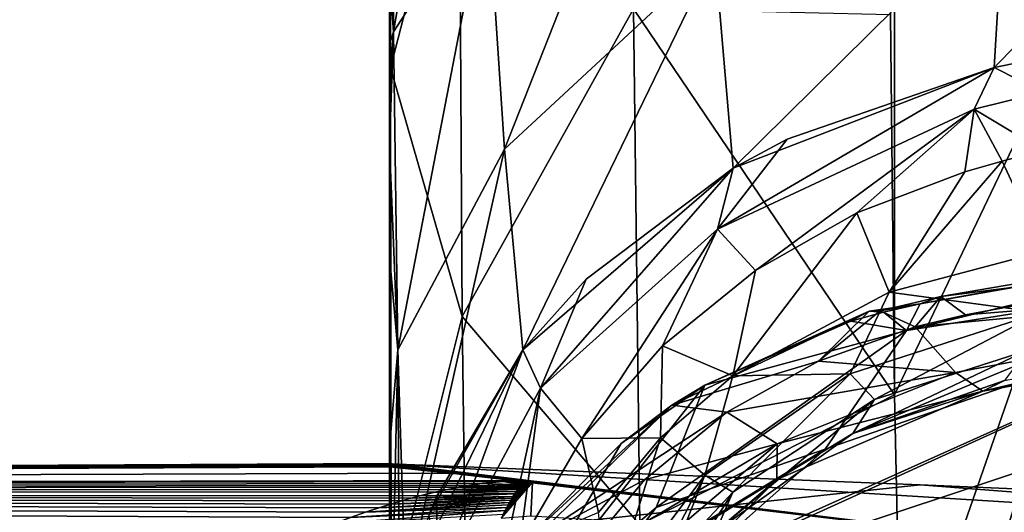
# Model space of a CAD drawing. Header units: millimetres. Extents: x -151 to 151, y -40 to 44.
# Tile 89 of 124: x 103.85 to 105.98, y 21.32 to 22.38. Entities that reach past the tile are written whole.
import ezdxf

# ---------------------------------------------------------------- set-up
doc = ezdxf.new("R2010")
doc.units = ezdxf.units.MM
doc.header["$LTSCALE"] = 45.597872
for name, color, linetype in [('103', 7, 'CONTINUOUS'), ('115', 7, 'CONTINUOUS'), ('134', 7, 'CONTINUOUS'), ('135', 7, 'CONTINUOUS'), ('158', 7, 'CONTINUOUS'), ('160', 7, 'CONTINUOUS'), ('162', 7, 'CONTINUOUS'), ('163', 7, 'CONTINUOUS'), ('189', 7, 'CONTINUOUS'), ('190', 7, 'CONTINUOUS'), ('214', 7, 'CONTINUOUS'), ('215', 7, 'CONTINUOUS'), ('216', 7, 'CONTINUOUS'), ('217', 7, 'CONTINUOUS'), ('254', 7, 'CONTINUOUS'), ('27', 7, 'CONTINUOUS'), ('31', 7, 'CONTINUOUS'), ('33', 7, 'CONTINUOUS'), ('83', 7, 'CONTINUOUS'), ('84', 7, 'CONTINUOUS'), ('85', 7, 'CONTINUOUS')]:
    doc.layers.add(name, color=color, linetype=linetype)

msp = doc.modelspace()

# ---------------------------------------------------------------- linework, layer by layer
at = {"layer": '103', "color": 7, "linetype": 'CONTINUOUS', "true_color": 0xa2afbf}
for points in [[(106.0236, 21.6679, 14.1884), (106.0002, 21.6359, 14.0891), (105.6497, 21.4897, 14.1532), (106.0236, 21.6679, 14.1884)], [(105.6961, 21.5635, 14.3521), (106.0236, 21.6679, 14.1884), (105.6497, 21.4897, 14.1532), (105.6961, 21.5635, 14.3521)], [(106.0002, 21.6359, 14.0891), (105.9768, 21.6039, 13.9899), (105.6497, 21.4897, 14.1532), (106.0002, 21.6359, 14.0891)], [(105.3905, 21.3635, 14.6352), (105.6961, 21.5635, 14.3521), (105.354, 21.2784, 14.4294), (105.3905, 21.3635, 14.6352)], [(105.354, 21.2784, 14.4294), (105.6961, 21.5635, 14.3521), (105.6497, 21.4897, 14.1532), (105.354, 21.2784, 14.4294)], [(105.2605, 21.2242, 14.824), (105.3905, 21.3635, 14.6352), (105.1307, 20.9549, 14.8403), (105.2605, 21.2242, 14.824)], [(105.1307, 20.9549, 14.8403), (105.3905, 21.3635, 14.6352), (105.354, 21.2784, 14.4294), (105.1307, 20.9549, 14.8403)]]:
    msp.add_3dface(points, dxfattribs=at)
at = {"layer": '115', "color": 7, "linetype": 'CONTINUOUS', "true_color": 0xa2afbf}
for points in [[(105.728, 21.7943, 14.6176), (106.0623, 21.8831, 14.4657), (106.0533, 21.7507, 14.3448), (105.728, 21.7943, 14.6176)], [(105.3905, 21.6143, 14.8842), (105.728, 21.7943, 14.6176), (105.6441, 21.6189, 14.5617), (105.3905, 21.6143, 14.8842)], [(105.728, 21.7943, 14.6176), (106.0533, 21.7507, 14.3448), (105.6441, 21.6189, 14.5617), (105.728, 21.7943, 14.6176)], [(106.0533, 21.7507, 14.3448), (105.6961, 21.5635, 14.3521), (105.6441, 21.6189, 14.5617), (106.0533, 21.7507, 14.3448)], [(106.0236, 21.6679, 14.1884), (105.6961, 21.5635, 14.3521), (106.0533, 21.7507, 14.3448), (106.0236, 21.6679, 14.1884)], [(105.2344, 21.4807, 15.0657), (105.3905, 21.6143, 14.8842), (105.3304, 21.4002, 14.8795), (105.2344, 21.4807, 15.0657)], [(105.3905, 21.6143, 14.8842), (105.6441, 21.6189, 14.5617), (105.3304, 21.4002, 14.8795), (105.3905, 21.6143, 14.8842)], [(105.6441, 21.6189, 14.5617), (105.3905, 21.3635, 14.6352), (105.3304, 21.4002, 14.8795), (105.6441, 21.6189, 14.5617)], [(105.6961, 21.5635, 14.3521), (105.3905, 21.3635, 14.6352), (105.6441, 21.6189, 14.5617), (105.6961, 21.5635, 14.3521)], [(105.1008, 21.3198, 15.2734), (105.2344, 21.4807, 15.0657), (105.1219, 21.1222, 15.2525), (105.1008, 21.3198, 15.2734)], [(105.2344, 21.4807, 15.0657), (105.3304, 21.4002, 14.8795), (105.1219, 21.1222, 15.2525), (105.2344, 21.4807, 15.0657)], [(105.3304, 21.4002, 14.8795), (105.1575, 21.0635, 15.0368), (105.1219, 21.1222, 15.2525), (105.3304, 21.4002, 14.8795)], [(105.2605, 21.2242, 14.824), (105.1575, 21.0635, 15.0368), (105.3304, 21.4002, 14.8795), (105.2605, 21.2242, 14.824)], [(105.3905, 21.3635, 14.6352), (105.2605, 21.2242, 14.824), (105.3304, 21.4002, 14.8795), (105.3905, 21.3635, 14.6352)]]:
    msp.add_3dface(points, dxfattribs=at)
at = {"layer": '134', "color": 7, "linetype": 'CONTINUOUS', "true_color": 0xa2afbf}
for points in [[(105.8706, 21.6214, 13.6535), (105.4863, 21.4677, 13.841), (105.9296, 21.5812, 13.8182), (105.8706, 21.6214, 13.6535)], [(105.6497, 21.4897, 14.1532), (105.9768, 21.6039, 13.9899), (105.9296, 21.5812, 13.8182), (105.6497, 21.4897, 14.1532)], [(105.9296, 21.5812, 13.8182), (105.4863, 21.4677, 13.841), (105.4853, 21.3909, 14.0647), (105.9296, 21.5812, 13.8182)], [(105.6497, 21.4897, 14.1532), (105.9296, 21.5812, 13.8182), (105.4853, 21.3909, 14.0647), (105.6497, 21.4897, 14.1532)], [(105.354, 21.2784, 14.4294), (105.6497, 21.4897, 14.1532), (105.4853, 21.3909, 14.0647), (105.354, 21.2784, 14.4294)], [(105.4863, 21.4677, 13.841), (105.1614, 21.1907, 14.1467), (105.4853, 21.3909, 14.0647), (105.4863, 21.4677, 13.841)], [(105.4853, 21.3909, 14.0647), (105.1614, 21.1907, 14.1467), (105.1861, 21.0928, 14.4215), (105.4853, 21.3909, 14.0647)], [(105.354, 21.2784, 14.4294), (105.4853, 21.3909, 14.0647), (105.1861, 21.0928, 14.4215), (105.354, 21.2784, 14.4294)]]:
    msp.add_3dface(points, dxfattribs=at)
at = {"layer": '135', "color": 7, "linetype": 'CONTINUOUS', "true_color": 0xa2afbf}
for points in [[(107.0101, 21.8357, 13.3116), (105.9296, 21.5812, 13.8182), (107.7312, 21.9084, 13.2813), (107.0101, 21.8357, 13.3116)], [(105.9296, 21.5812, 13.8182), (107.1134, 21.8239, 13.6491), (107.7312, 21.9084, 13.2813), (105.9296, 21.5812, 13.8182)], [(107.0101, 21.8357, 13.3116), (105.8706, 21.6214, 13.6535), (105.9296, 21.5812, 13.8182), (107.0101, 21.8357, 13.3116)], [(105.9768, 21.6039, 13.9899), (107.1134, 21.8239, 13.6491), (105.9296, 21.5812, 13.8182), (105.9768, 21.6039, 13.9899)]]:
    msp.add_3dface(points, dxfattribs=at)
at = {"layer": '158', "color": 7, "linetype": 'CONTINUOUS', "true_color": 0xa2afbf}
for points in [[(104.65, 21.425, 0.0442), (104.65, 21.4243, -0.1763), (92.65, 21.3648, 2.4074), (104.65, 21.425, 0.0442)], [(104.65, 21.4236, 0.2479), (104.65, 21.425, 0.0442), (92.65, 21.3648, 2.4074), (104.65, 21.4236, 0.2479)], [(104.65, 21.4243, -0.1763), (104.65, 21.2562, -2.6845), (92.65, 21.3648, -2.407), (104.65, 21.4243, -0.1763)], [(92.65, 21.3648, 2.4074), (104.65, 21.4243, -0.1763), (92.65, 21.3648, -2.407), (92.65, 21.3648, 2.4074)], [(104.65, 21.4221, 0.3541), (104.65, 21.4236, 0.2479), (92.65, 21.3648, 2.4074), (104.65, 21.4221, 0.3541)], [(104.65, 21.4201, 0.4604), (104.65, 21.4221, 0.3541), (92.65, 21.3648, 2.4074), (104.65, 21.4201, 0.4604)], [(104.65, 21.4182, 0.5408), (104.65, 21.4201, 0.4604), (92.65, 21.3648, 2.4074), (104.65, 21.4182, 0.5408)], [(104.7802, 21.4045, 0.9173), (104.65, 21.4182, 0.5408), (92.65, 21.3648, 2.4074), (104.7802, 21.4045, 0.9173)], [(104.9443, 21.3883, 1.2223), (104.7802, 21.4045, 0.9173), (92.65, 21.3648, 2.4074), (104.9443, 21.3883, 1.2223)], [(104.9443, 21.3883, 1.2223), (92.65, 21.3648, 2.4074), (104.8954, 21.3864, 1.2595), (104.9443, 21.3883, 1.2223)], [(104.8954, 21.3864, 1.2595), (92.65, 21.3648, 2.4074), (104.85, 21.3819, 1.3388), (104.8954, 21.3864, 1.2595)], [(104.85, 21.3819, 1.3388), (92.65, 21.3648, 2.4074), (104.8221, 21.3779, 1.4043), (104.85, 21.3819, 1.3388)], [(104.8221, 21.3779, 1.4043), (92.65, 21.3648, 2.4074), (104.8004, 21.3742, 1.4615), (104.8221, 21.3779, 1.4043)], [(104.8004, 21.3742, 1.4615), (92.65, 21.3648, 2.4074), (104.7759, 21.3694, 1.5319), (104.8004, 21.3742, 1.4615)], [(104.7759, 21.3694, 1.5319), (92.65, 21.3648, 2.4074), (104.7478, 21.3632, 1.6178), (104.7759, 21.3694, 1.5319)], [(104.65, 21.2562, -2.6845), (104.65, 20.7954, -5.1557), (92.65, 21.3648, -2.407), (104.65, 21.2562, -2.6845)], [(92.65, 21.3648, -2.407), (104.65, 20.7954, -5.1557), (92.65, 20.2936, -7.1007), (92.65, 21.3648, -2.407)], [(92.65, 21.3648, 2.4074), (92.65, 20.2934, 7.1011), (104.4868, 21.2789, 2.5063), (92.65, 21.3648, 2.4074)], [(104.7478, 21.3632, 1.6178), (92.65, 21.3648, 2.4074), (104.7152, 21.3552, 1.7228), (104.7478, 21.3632, 1.6178)], [(104.7152, 21.3552, 1.7228), (92.65, 21.3648, 2.4074), (104.6965, 21.3502, 1.7847), (104.7152, 21.3552, 1.7228)], [(104.6965, 21.3502, 1.7847), (92.65, 21.3648, 2.4074), (104.6758, 21.3444, 1.8543), (104.6965, 21.3502, 1.7847)], [(104.6758, 21.3444, 1.8543), (92.65, 21.3648, 2.4074), (104.6529, 21.3376, 1.9326), (104.6758, 21.3444, 1.8543)], [(104.6529, 21.3376, 1.9326), (92.65, 21.3648, 2.4074), (104.6273, 21.3296, 2.0207), (104.6529, 21.3376, 1.9326)], [(104.6273, 21.3296, 2.0207), (92.65, 21.3648, 2.4074), (104.5986, 21.3202, 2.1199), (104.6273, 21.3296, 2.0207)], [(104.5986, 21.3202, 2.1199), (92.65, 21.3648, 2.4074), (104.5662, 21.3089, 2.2322), (104.5986, 21.3202, 2.1199)], [(104.5662, 21.3089, 2.2322), (92.65, 21.3648, 2.4074), (104.5292, 21.2954, 2.3602), (104.5662, 21.3089, 2.2322)], [(104.5292, 21.2954, 2.3602), (92.65, 21.3648, 2.4074), (104.4868, 21.2789, 2.5063), (104.5292, 21.2954, 2.3602)]]:
    msp.add_3dface(points, dxfattribs=at)
at = {"layer": '160', "color": 7, "linetype": 'CONTINUOUS', "true_color": 0xa2afbf}
for points in [[(104.65, 22.2473, 19.9703), (104.65, 22.1122, 19.6931), (104.65, 22.6116, 23.7415), (104.65, 22.2473, 19.9703)], [(104.65, 22.6116, 23.7415), (104.65, 22.1122, 19.6931), (104.65, 21.7323, 23.1963), (104.65, 22.6116, 23.7415)], [(104.65, 22.3286, 20.1344), (104.65, 22.2473, 19.9703), (104.65, 22.6116, 23.7415), (104.65, 22.3286, 20.1344)], [(104.65, 22.4752, 20.4245), (104.65, 22.3286, 20.1344), (104.65, 22.6116, 23.7415), (104.65, 22.4752, 20.4245)], [(104.65, 22.1122, 19.6931), (104.65, 21.8724, 19.18), (104.65, 21.7323, 23.1963), (104.65, 22.1122, 19.6931)], [(104.65, 21.8724, 19.18), (104.65, 21.459, 18.2233), (104.65, 21.7323, 23.1963), (104.65, 21.8724, 19.18)], [(104.65, 21.7323, 23.1963), (104.65, 21.459, 18.2233), (104.65, 21.1115, 22.8416), (104.65, 21.7323, 23.1963)], [(104.65, 21.459, 18.2233), (104.65, 20.8502, 16.5398), (104.65, 21.1115, 22.8416), (104.65, 21.459, 18.2233)]]:
    msp.add_3dface(points, dxfattribs=at)
at = {"layer": '162', "color": 7, "linetype": 'CONTINUOUS', "true_color": 0xa2afbf}
for points in [[(104.6527, 23.1559, 21.4589), (104.8237, 23.321, 20.2838), (104.6588, 22.3559, 19.7661), (104.6527, 23.1559, 21.4589)], [(104.8237, 23.321, 20.2838), (104.8605, 22.6678, 18.7718), (104.6588, 22.3559, 19.7661), (104.8237, 23.321, 20.2838)], [(104.65, 22.7692, 20.9805), (104.6527, 23.1559, 21.4589), (104.6588, 22.3559, 19.7661), (104.65, 22.7692, 20.9805)], [(104.8605, 22.6678, 18.7718), (105.2874, 23.0887, 18.3143), (104.8983, 22.1028, 17.2284), (104.8605, 22.6678, 18.7718)], [(105.2874, 23.0887, 18.3143), (105.3522, 22.5238, 16.7668), (104.8983, 22.1028, 17.2284), (105.2874, 23.0887, 18.3143)], [(104.65, 22.4752, 20.4245), (104.65, 22.7692, 20.9805), (104.6588, 22.3559, 19.7661), (104.65, 22.4752, 20.4245)], [(104.6588, 22.3559, 19.7661), (104.8605, 22.6678, 18.7718), (104.6682, 21.6703, 18.0288), (104.6588, 22.3559, 19.7661)], [(104.8605, 22.6678, 18.7718), (104.8983, 22.1028, 17.2284), (104.6682, 21.6703, 18.0288), (104.8605, 22.6678, 18.7718)], [(105.3522, 22.5238, 16.7668), (105.9757, 22.6398, 16.0189), (105.3912, 22.0622, 15.2146), (105.3522, 22.5238, 16.7668)], [(105.9757, 22.6398, 16.0189), (105.9547, 22.2787, 14.9088), (105.3912, 22.0622, 15.2146), (105.9757, 22.6398, 16.0189)], [(104.8983, 22.1028, 17.2284), (105.3522, 22.5238, 16.7668), (104.9376, 21.6705, 15.6862), (104.8983, 22.1028, 17.2284)], [(105.3522, 22.5238, 16.7668), (105.3912, 22.0622, 15.2146), (104.9376, 21.6705, 15.6862), (105.3522, 22.5238, 16.7668)], [(104.65, 22.3286, 20.1344), (104.65, 22.4752, 20.4245), (104.6588, 22.3559, 19.7661), (104.65, 22.3286, 20.1344)], [(104.65, 22.1122, 19.6931), (104.65, 22.2473, 19.9703), (104.6588, 22.3559, 19.7661), (104.65, 22.1122, 19.6931)], [(104.65, 22.1122, 19.6931), (104.6588, 22.3559, 19.7661), (104.6682, 21.6703, 18.0288), (104.65, 22.1122, 19.6931)], [(104.65, 22.2473, 19.9703), (104.65, 22.3286, 20.1344), (104.6588, 22.3559, 19.7661), (104.65, 22.2473, 19.9703)], [(105.3912, 22.0622, 15.2146), (105.9547, 22.2787, 14.9088), (105.508, 22.1247, 15.1319), (105.3912, 22.0622, 15.2146)], [(104.65, 21.8724, 19.18), (104.65, 22.1122, 19.6931), (104.6682, 21.6703, 18.0288), (104.65, 21.8724, 19.18)], [(104.6682, 21.6703, 18.0288), (104.8983, 22.1028, 17.2284), (104.6843, 21.1512, 16.2623), (104.6682, 21.6703, 18.0288)], [(104.8983, 22.1028, 17.2284), (104.9376, 21.6705, 15.6862), (104.6843, 21.1512, 16.2623), (104.8983, 22.1028, 17.2284)], [(105.3912, 22.0622, 15.2146), (105.0745, 21.823, 15.5102), (104.9376, 21.6705, 15.6862), (105.3912, 22.0622, 15.2146)], [(104.65, 21.459, 18.2233), (104.65, 21.8724, 19.18), (104.6682, 21.6703, 18.0288), (104.65, 21.459, 18.2233)], [(105.7951, 21.7692, 13.0813), (105.7653, 21.7123, 12.8448), (105.7158, 21.7513, 13.1046), (105.7951, 21.7692, 13.0813)], [(105.7158, 21.7513, 13.1046), (105.7653, 21.7123, 12.8448), (105.6455, 21.7321, 13.1292), (105.7158, 21.7513, 13.1046)], [(105.7653, 21.7123, 12.8448), (105.3304, 21.5941, 13.2655), (105.6455, 21.7321, 13.1292), (105.7653, 21.7123, 12.8448)], [(105.7653, 21.7123, 12.8448), (105.59, 21.456, 11.6223), (105.2252, 21.3303, 11.7713), (105.7653, 21.7123, 12.8448)], [(105.7653, 21.7123, 12.8448), (105.2252, 21.3303, 11.7713), (105.3304, 21.5941, 13.2655), (105.7653, 21.7123, 12.8448)], [(104.65, 20.8502, 16.5398), (104.65, 21.459, 18.2233), (104.6682, 21.6703, 18.0288), (104.65, 20.8502, 16.5398)], [(104.65, 20.8502, 16.5398), (104.6682, 21.6703, 18.0288), (104.6717, 21.0914, 16.3239), (104.65, 20.8502, 16.5398)], [(104.6682, 21.6703, 18.0288), (104.6843, 21.1512, 16.2623), (104.6717, 21.0914, 16.3239), (104.6682, 21.6703, 18.0288)], [(104.6843, 21.1512, 16.2623), (104.9376, 21.6705, 15.6862), (104.7359, 21.315, 16.0751), (104.6843, 21.1512, 16.2623)], [(104.7359, 21.315, 16.0751), (104.9376, 21.6705, 15.6862), (104.7516, 21.3537, 16.0311), (104.7359, 21.315, 16.0751)], [(105.2252, 21.3303, 11.7713), (104.9189, 21.0703, 11.8704), (105.3304, 21.5941, 13.2655), (105.2252, 21.3303, 11.7713)], [(105.3304, 21.5941, 13.2655), (104.9189, 21.0703, 11.8704), (105.1498, 21.4681, 13.3774), (105.3304, 21.5941, 13.2655)], [(104.9189, 21.0703, 11.8704), (104.9505, 21.2669, 13.5495), (105.1498, 21.4681, 13.3774), (104.9189, 21.0703, 11.8704)], [(105.59, 21.456, 11.6223), (105.3082, 21.2064, 9.856), (105.0895, 21.1523, 10.2313), (105.59, 21.456, 11.6223)], [(105.59, 21.456, 11.6223), (105.0895, 21.1523, 10.2313), (105.2252, 21.3303, 11.7713), (105.59, 21.456, 11.6223)], [(104.955, 21.3125, 2.6341), (104.9588, 21.3851, 1.2895), (104.891, 21.3074, 2.6228), (104.955, 21.3125, 2.6341)], [(104.891, 21.3074, 2.6228), (104.9588, 21.3851, 1.2895), (104.8954, 21.3161, 2.4972), (104.891, 21.3074, 2.6228)], [(104.8954, 21.3161, 2.4972), (104.9588, 21.3851, 1.2895), (104.8994, 21.3237, 2.3844), (104.8954, 21.3161, 2.4972)], [(104.8994, 21.3237, 2.3844), (104.9588, 21.3851, 1.2895), (104.903, 21.3304, 2.2829), (104.8994, 21.3237, 2.3844)], [(104.903, 21.3304, 2.2829), (104.9588, 21.3851, 1.2895), (104.9062, 21.3362, 2.1913), (104.903, 21.3304, 2.2829)], [(104.9062, 21.3362, 2.1913), (104.9588, 21.3851, 1.2895), (104.9091, 21.3414, 2.1084), (104.9062, 21.3362, 2.1913)], [(104.9091, 21.3414, 2.1084), (104.9588, 21.3851, 1.2895), (104.9118, 21.3461, 2.0331), (104.9091, 21.3414, 2.1084)], [(104.9118, 21.3461, 2.0331), (104.9588, 21.3851, 1.2895), (104.9143, 21.3502, 1.9644), (104.9118, 21.3461, 2.0331)], [(104.9143, 21.3502, 1.9644), (104.9588, 21.3851, 1.2895), (104.9165, 21.3538, 1.9019), (104.9143, 21.3502, 1.9644)], [(104.9165, 21.3538, 1.9019), (104.9588, 21.3851, 1.2895), (104.9205, 21.36, 1.7932), (104.9165, 21.3538, 1.9019)], [(104.9205, 21.36, 1.7932), (104.9588, 21.3851, 1.2895), (104.924, 21.365, 1.7024), (104.9205, 21.36, 1.7932)], [(104.924, 21.365, 1.7024), (104.9588, 21.3851, 1.2895), (104.927, 21.3691, 1.6255), (104.924, 21.365, 1.7024)], [(104.927, 21.3691, 1.6255), (104.9588, 21.3851, 1.2895), (104.9298, 21.3725, 1.5595), (104.927, 21.3691, 1.6255)], [(104.9298, 21.3725, 1.5595), (104.9588, 21.3851, 1.2895), (104.9334, 21.3765, 1.4783), (104.9298, 21.3725, 1.5595)], [(104.9334, 21.3765, 1.4783), (104.9588, 21.3851, 1.2895), (104.9365, 21.3795, 1.4152), (104.9334, 21.3765, 1.4783)], [(104.9365, 21.3795, 1.4152), (104.9588, 21.3851, 1.2895), (104.94, 21.3824, 1.353), (104.9365, 21.3795, 1.4152)], [(105.0895, 21.1523, 10.2313), (104.9189, 21.0703, 11.8704), (105.2252, 21.3303, 11.7713), (105.0895, 21.1523, 10.2313)]]:
    msp.add_3dface(points, dxfattribs=at)
at = {"layer": '163', "color": 7, "linetype": 'CONTINUOUS', "true_color": 0xa2afbf}
for points in [[(104.6515, 23.3802, 24.3572), (104.65, 22.6116, 23.7415), (104.652, 22.2785, 23.6347), (104.6515, 23.3802, 24.3572)], [(104.6515, 23.3802, 24.3572), (104.652, 22.2785, 23.6347), (104.8005, 22.8521, 24.8223), (104.6515, 23.3802, 24.3572)], [(104.8005, 22.8521, 24.8223), (104.652, 22.2785, 23.6347), (104.8069, 21.7423, 24.1094), (104.8005, 22.8521, 24.8223)], [(104.8005, 22.8521, 24.8223), (104.8069, 21.7423, 24.1094), (105.1765, 22.4057, 25.232), (104.8005, 22.8521, 24.8223)], [(104.65, 22.6116, 23.7415), (104.65, 21.7323, 23.1963), (104.652, 22.2785, 23.6347), (104.65, 22.6116, 23.7415)], [(104.8069, 21.7423, 24.1094), (105.1898, 21.2931, 24.5263), (105.1765, 22.4057, 25.232), (104.8069, 21.7423, 24.1094)], [(105.7393, 21.573, 25.1902), (105.7308, 22.3929, 25.741), (105.1765, 22.4057, 25.232), (105.7393, 21.573, 25.1902)], [(105.1898, 21.2931, 24.5263), (105.7393, 21.573, 25.1902), (105.1765, 22.4057, 25.232), (105.1898, 21.2931, 24.5263)], [(104.652, 22.2785, 23.6347), (104.65, 21.7323, 23.1963), (104.6538, 21.1301, 22.9931), (104.652, 22.2785, 23.6347)], [(104.652, 22.2785, 23.6347), (104.6538, 21.1301, 22.9931), (104.8069, 21.7423, 24.1094), (104.652, 22.2785, 23.6347)], [(104.65, 21.7323, 23.1963), (104.65, 21.1115, 22.8416), (104.6538, 21.1301, 22.9931), (104.65, 21.7323, 23.1963)], [(104.8069, 21.7423, 24.1094), (104.6538, 21.1301, 22.9931), (104.8221, 20.5845, 23.478), (104.8069, 21.7423, 24.1094)], [(104.8069, 21.7423, 24.1094), (104.8221, 20.5845, 23.478), (105.1898, 21.2931, 24.5263), (104.8069, 21.7423, 24.1094)], [(105.7538, 20.903, 24.7832), (105.7393, 21.573, 25.1902), (105.1898, 21.2931, 24.5263), (105.7538, 20.903, 24.7832)]]:
    msp.add_3dface(points, dxfattribs=at)
at = {"layer": '189', "color": 7, "linetype": 'CONTINUOUS', "true_color": 0xa2afbf}
for points in [[(105.7951, 21.7692, 13.0813), (105.7158, 21.7513, 13.1046), (105.6845, 21.7533, 13.2321), (105.7951, 21.7692, 13.0813)], [(105.7085, 21.7547, 13.2884), (105.7951, 21.7692, 13.0813), (105.6845, 21.7533, 13.2321), (105.7085, 21.7547, 13.2884)], [(105.8395, 21.7852, 13.2432), (105.7951, 21.7692, 13.0813), (105.7085, 21.7547, 13.2884), (105.8395, 21.7852, 13.2432)], [(105.7842, 21.72, 13.4388), (105.8395, 21.7852, 13.2432), (105.7085, 21.7547, 13.2884), (105.7842, 21.72, 13.4388)], [(105.7842, 21.72, 13.4388), (105.8927, 21.7455, 13.3982), (105.8395, 21.7852, 13.2432), (105.7842, 21.72, 13.4388)], [(105.7158, 21.7513, 13.1046), (105.6455, 21.7321, 13.1292), (105.6845, 21.7533, 13.2321), (105.7158, 21.7513, 13.1046)]]:
    msp.add_3dface(points, dxfattribs=at)
at = {"layer": '190', "color": 7, "linetype": 'CONTINUOUS', "true_color": 0xa2afbf}
for points in [[(106.5965, 21.9137, 12.8386), (105.7951, 21.7692, 13.0813), (107.5461, 22.077, 12.7392), (106.5965, 21.9137, 12.8386)], [(105.7951, 21.7692, 13.0813), (105.8395, 21.7852, 13.2432), (107.5461, 22.077, 12.7392), (105.7951, 21.7692, 13.0813)], [(105.8395, 21.7852, 13.2432), (106.6927, 21.894, 13.1563), (107.5461, 22.077, 12.7392), (105.8395, 21.7852, 13.2432)], [(105.8927, 21.7455, 13.3982), (106.6927, 21.894, 13.1563), (105.8395, 21.7852, 13.2432), (105.8927, 21.7455, 13.3982)]]:
    msp.add_3dface(points, dxfattribs=at)
at = {"layer": '214', "color": 7, "linetype": 'CONTINUOUS', "true_color": 0xa2afbf}
for points in [[(105.5752, 21.646, 13.5317), (105.6845, 21.7533, 13.2321), (105.2593, 21.551, 13.4598), (105.5752, 21.646, 13.5317)], [(105.6845, 21.7533, 13.2321), (105.3304, 21.5941, 13.2655), (105.2593, 21.551, 13.4598), (105.6845, 21.7533, 13.2321)], [(105.6455, 21.7321, 13.1292), (105.3304, 21.5941, 13.2655), (105.6845, 21.7533, 13.2321), (105.6455, 21.7321, 13.1292)], [(105.5752, 21.646, 13.5317), (105.7842, 21.72, 13.4388), (105.7085, 21.7547, 13.2884), (105.5752, 21.646, 13.5317)], [(105.5752, 21.646, 13.5317), (105.7085, 21.7547, 13.2884), (105.6845, 21.7533, 13.2321), (105.5752, 21.646, 13.5317)], [(105.3774, 21.5356, 13.6597), (105.5752, 21.646, 13.5317), (105.2593, 21.551, 13.4598), (105.3774, 21.5356, 13.6597)], [(105.3304, 21.5941, 13.2655), (105.1498, 21.4681, 13.3774), (105.2593, 21.551, 13.4598), (105.3304, 21.5941, 13.2655)], [(105.1498, 21.4681, 13.3774), (104.9505, 21.2669, 13.5495), (105.2593, 21.551, 13.4598), (105.1498, 21.4681, 13.3774)], [(105.2593, 21.551, 13.4598), (104.9505, 21.2669, 13.5495), (104.9611, 21.2622, 13.7568), (105.2593, 21.551, 13.4598)], [(105.3774, 21.5356, 13.6597), (105.2593, 21.551, 13.4598), (104.9611, 21.2622, 13.7568), (105.3774, 21.5356, 13.6597)], [(105.2005, 21.3901, 13.8218), (105.3774, 21.5356, 13.6597), (104.9611, 21.2622, 13.7568), (105.2005, 21.3901, 13.8218)], [(105.0488, 21.2083, 14.0212), (105.2005, 21.3901, 13.8218), (104.9611, 21.2622, 13.7568), (105.0488, 21.2083, 14.0212)]]:
    msp.add_3dface(points, dxfattribs=at)
at = {"layer": '215', "color": 7, "linetype": 'CONTINUOUS', "true_color": 0xa2afbf}
for points in [[(105.9547, 22.2787, 14.9088), (106.0594, 22.2255, 14.7204), (105.911, 22.1889, 14.7651), (105.9547, 22.2787, 14.9088)], [(105.9547, 22.2787, 14.9088), (106.0145, 22.2913, 14.8858), (106.0594, 22.2255, 14.7204), (105.9547, 22.2787, 14.9088)], [(106.0594, 22.2255, 14.7204), (106.0587, 22.1008, 14.6055), (105.911, 22.1889, 14.7651), (106.0594, 22.2255, 14.7204)], [(105.9717, 22.0771, 14.6285), (105.8909, 22.0539, 14.6555), (105.911, 22.1889, 14.7651), (105.9717, 22.0771, 14.6285)], [(106.0587, 22.1008, 14.6055), (105.9717, 22.0771, 14.6285), (105.911, 22.1889, 14.7651), (106.0587, 22.1008, 14.6055)]]:
    msp.add_3dface(points, dxfattribs=at)
at = {"layer": '216', "color": 7, "linetype": 'CONTINUOUS', "true_color": 0xa2afbf}
for points in [[(105.508, 22.1247, 15.1319), (105.9547, 22.2787, 14.9088), (105.3576, 21.9303, 15.0461), (105.508, 22.1247, 15.1319)], [(105.9547, 22.2787, 14.9088), (105.911, 22.1889, 14.7651), (105.3576, 21.9303, 15.0461), (105.9547, 22.2787, 14.9088)], [(105.911, 22.1889, 14.7651), (105.4397, 21.841, 14.8969), (105.3576, 21.9303, 15.0461), (105.911, 22.1889, 14.7651)], [(105.6582, 21.9655, 14.7594), (105.4397, 21.841, 14.8969), (105.911, 22.1889, 14.7651), (105.6582, 21.9655, 14.7594)], [(105.8909, 22.0539, 14.6555), (105.6582, 21.9655, 14.7594), (105.911, 22.1889, 14.7651), (105.8909, 22.0539, 14.6555)], [(105.3912, 22.0622, 15.2146), (105.508, 22.1247, 15.1319), (105.3576, 21.9303, 15.0461), (105.3912, 22.0622, 15.2146)], [(105.0745, 21.823, 15.5102), (105.3912, 22.0622, 15.2146), (104.9758, 21.5879, 15.4552), (105.0745, 21.823, 15.5102)], [(104.9758, 21.5879, 15.4552), (105.3912, 22.0622, 15.2146), (105.3576, 21.9303, 15.0461), (104.9758, 21.5879, 15.4552)], [(105.0647, 21.4788, 15.292), (104.9758, 21.5879, 15.4552), (105.3576, 21.9303, 15.0461), (105.0647, 21.4788, 15.292)], [(105.239, 21.6788, 15.0737), (105.0647, 21.4788, 15.292), (105.3576, 21.9303, 15.0461), (105.239, 21.6788, 15.0737)], [(105.4397, 21.841, 14.8969), (105.239, 21.6788, 15.0737), (105.3576, 21.9303, 15.0461), (105.4397, 21.841, 14.8969)], [(104.9376, 21.6705, 15.6862), (105.0745, 21.823, 15.5102), (104.9758, 21.5879, 15.4552), (104.9376, 21.6705, 15.6862)], [(104.7516, 21.3537, 16.0311), (104.9376, 21.6705, 15.6862), (104.7549, 21.1755, 15.9059), (104.7516, 21.3537, 16.0311)], [(104.7549, 21.1755, 15.9059), (104.9376, 21.6705, 15.6862), (104.9758, 21.5879, 15.4552), (104.7549, 21.1755, 15.9059)], [(104.8476, 21.0019, 15.8125), (104.7549, 21.1755, 15.9059), (104.9758, 21.5879, 15.4552), (104.8476, 21.0019, 15.8125)], [(104.9305, 21.248, 15.5444), (104.8476, 21.0019, 15.8125), (104.9758, 21.5879, 15.4552), (104.9305, 21.248, 15.5444)], [(105.0647, 21.4788, 15.292), (104.9305, 21.248, 15.5444), (104.9758, 21.5879, 15.4552), (105.0647, 21.4788, 15.292)]]:
    msp.add_3dface(points, dxfattribs=at)
at = {"layer": '217', "color": 7, "linetype": 'CONTINUOUS', "true_color": 0xa2afbf}
msp.add_3dface([(104.7359, 21.315, 16.0751), (104.7516, 21.3537, 16.0311), (104.7549, 21.1755, 15.9059), (104.7359, 21.315, 16.0751)], dxfattribs=at)
at = {"layer": '254', "color": 7, "linetype": 'CONTINUOUS', "true_color": 0xa2afbf}
for points in [[(104.8954, 21.3864, 1.2595), (104.85, 21.3819, 1.3388), (104.9365, 21.3795, 1.4152), (104.8954, 21.3864, 1.2595)], [(104.9443, 21.3883, 1.2223), (104.8954, 21.3864, 1.2595), (104.9588, 21.3851, 1.2895), (104.9443, 21.3883, 1.2223)], [(104.8954, 21.3864, 1.2595), (104.94, 21.3824, 1.353), (104.9588, 21.3851, 1.2895), (104.8954, 21.3864, 1.2595)], [(104.8954, 21.3864, 1.2595), (104.9365, 21.3795, 1.4152), (104.94, 21.3824, 1.353), (104.8954, 21.3864, 1.2595)], [(104.7759, 21.3694, 1.5319), (104.7478, 21.3632, 1.6178), (104.927, 21.3691, 1.6255), (104.7759, 21.3694, 1.5319)], [(104.7478, 21.3632, 1.6178), (104.924, 21.365, 1.7024), (104.927, 21.3691, 1.6255), (104.7478, 21.3632, 1.6178)], [(104.8004, 21.3742, 1.4615), (104.7759, 21.3694, 1.5319), (104.9298, 21.3725, 1.5595), (104.8004, 21.3742, 1.4615)], [(104.7759, 21.3694, 1.5319), (104.927, 21.3691, 1.6255), (104.9298, 21.3725, 1.5595), (104.7759, 21.3694, 1.5319)], [(104.8221, 21.3779, 1.4043), (104.8004, 21.3742, 1.4615), (104.9334, 21.3765, 1.4783), (104.8221, 21.3779, 1.4043)], [(104.8004, 21.3742, 1.4615), (104.9298, 21.3725, 1.5595), (104.9334, 21.3765, 1.4783), (104.8004, 21.3742, 1.4615)], [(104.85, 21.3819, 1.3388), (104.8221, 21.3779, 1.4043), (104.9334, 21.3765, 1.4783), (104.85, 21.3819, 1.3388)], [(104.85, 21.3819, 1.3388), (104.9334, 21.3765, 1.4783), (104.9365, 21.3795, 1.4152), (104.85, 21.3819, 1.3388)], [(104.6529, 21.3376, 1.9326), (104.6273, 21.3296, 2.0207), (104.9118, 21.3461, 2.0331), (104.6529, 21.3376, 1.9326)], [(104.6273, 21.3296, 2.0207), (104.9091, 21.3414, 2.1084), (104.9118, 21.3461, 2.0331), (104.6273, 21.3296, 2.0207)], [(104.6758, 21.3444, 1.8543), (104.6529, 21.3376, 1.9326), (104.9143, 21.3502, 1.9644), (104.6758, 21.3444, 1.8543)], [(104.6529, 21.3376, 1.9326), (104.9118, 21.3461, 2.0331), (104.9143, 21.3502, 1.9644), (104.6529, 21.3376, 1.9326)], [(104.6965, 21.3502, 1.7847), (104.6758, 21.3444, 1.8543), (104.9165, 21.3538, 1.9019), (104.6965, 21.3502, 1.7847)], [(104.6758, 21.3444, 1.8543), (104.9143, 21.3502, 1.9644), (104.9165, 21.3538, 1.9019), (104.6758, 21.3444, 1.8543)], [(104.7152, 21.3552, 1.7228), (104.6965, 21.3502, 1.7847), (104.9205, 21.36, 1.7932), (104.7152, 21.3552, 1.7228)], [(104.6965, 21.3502, 1.7847), (104.9165, 21.3538, 1.9019), (104.9205, 21.36, 1.7932), (104.6965, 21.3502, 1.7847)], [(104.7478, 21.3632, 1.6178), (104.7152, 21.3552, 1.7228), (104.9205, 21.36, 1.7932), (104.7478, 21.3632, 1.6178)], [(104.7478, 21.3632, 1.6178), (104.9205, 21.36, 1.7932), (104.924, 21.365, 1.7024), (104.7478, 21.3632, 1.6178)], [(104.5662, 21.3089, 2.2322), (104.5292, 21.2954, 2.3602), (104.8994, 21.3237, 2.3844), (104.5662, 21.3089, 2.2322)], [(104.5292, 21.2954, 2.3602), (104.8954, 21.3161, 2.4972), (104.8994, 21.3237, 2.3844), (104.5292, 21.2954, 2.3602)], [(104.5986, 21.3202, 2.1199), (104.5662, 21.3089, 2.2322), (104.903, 21.3304, 2.2829), (104.5986, 21.3202, 2.1199)], [(104.5662, 21.3089, 2.2322), (104.8994, 21.3237, 2.3844), (104.903, 21.3304, 2.2829), (104.5662, 21.3089, 2.2322)], [(104.6273, 21.3296, 2.0207), (104.5986, 21.3202, 2.1199), (104.9091, 21.3414, 2.1084), (104.6273, 21.3296, 2.0207)], [(104.5986, 21.3202, 2.1199), (104.9062, 21.3362, 2.1913), (104.9091, 21.3414, 2.1084), (104.5986, 21.3202, 2.1199)], [(104.5986, 21.3202, 2.1199), (104.903, 21.3304, 2.2829), (104.9062, 21.3362, 2.1913), (104.5986, 21.3202, 2.1199)]]:
    msp.add_3dface(points, dxfattribs=at)
at = {"layer": '27', "color": 7, "linetype": 'CONTINUOUS', "true_color": 0xa2afbf}
for points in [[(104.65, 21.4243, -0.1763), (105.7944, 21.3793, -0.4939), (104.65, 21.2562, -2.6845), (104.65, 21.4243, -0.1763)], [(105.7944, 21.3793, -0.4939), (107.0353, 21.3266, -0.804), (104.65, 21.2562, -2.6845), (105.7944, 21.3793, -0.4939)], [(107.0353, 21.3266, -0.804), (108.3655, 21.2668, -1.1009), (104.65, 21.2562, -2.6845), (107.0353, 21.3266, -0.804)]]:
    msp.add_3dface(points, dxfattribs=at)
at = {"layer": '31', "color": 7, "linetype": 'CONTINUOUS', "true_color": 0xa2afbf}
for points in [[(105.9757, 22.6398, 16.0189), (106.8399, 23.178, 16.6002), (105.9547, 22.2787, 14.9088), (105.9757, 22.6398, 16.0189)], [(105.9547, 22.2787, 14.9088), (106.8399, 23.178, 16.6002), (106.0145, 22.2913, 14.8858), (105.9547, 22.2787, 14.9088)], [(106.7946, 21.8747, 12.4655), (107.8519, 22.0197, 12.1148), (105.1217, 21.1134, 8.586), (106.7946, 21.8747, 12.4655)], [(105.1217, 21.1134, 8.586), (107.8519, 22.0197, 12.1148), (106.2706, 21.2204, 8.2328), (105.1217, 21.1134, 8.586)], [(105.7653, 21.7123, 12.8448), (105.7951, 21.7692, 13.0813), (106.5965, 21.9137, 12.8386), (105.7653, 21.7123, 12.8448)], [(106.7946, 21.8747, 12.4655), (105.7653, 21.7123, 12.8448), (106.5965, 21.9137, 12.8386), (106.7946, 21.8747, 12.4655)], [(105.3082, 21.2064, 9.856), (106.7946, 21.8747, 12.4655), (105.1217, 21.1134, 8.586), (105.3082, 21.2064, 9.856)], [(105.59, 21.456, 11.6223), (106.7946, 21.8747, 12.4655), (105.3082, 21.2064, 9.856), (105.59, 21.456, 11.6223)], [(105.7653, 21.7123, 12.8448), (106.7946, 21.8747, 12.4655), (105.59, 21.456, 11.6223), (105.7653, 21.7123, 12.8448)], [(106.1788, 21.2385, 3.8058), (104.65, 21.4243, -0.1763), (104.65, 21.425, 0.0442), (106.1788, 21.2385, 3.8058)], [(104.65, 21.4236, 0.2479), (106.1788, 21.2385, 3.8058), (104.65, 21.425, 0.0442), (104.65, 21.4236, 0.2479)], [(105.7944, 21.3793, -0.4939), (104.65, 21.4243, -0.1763), (107.4404, 21.252, 3.457), (105.7944, 21.3793, -0.4939)], [(104.65, 21.4243, -0.1763), (106.1788, 21.2385, 3.8058), (107.4404, 21.252, 3.457), (104.65, 21.4243, -0.1763)], [(104.65, 21.4221, 0.3541), (106.1788, 21.2385, 3.8058), (104.65, 21.4236, 0.2479), (104.65, 21.4221, 0.3541)], [(104.65, 21.4201, 0.4604), (106.1788, 21.2385, 3.8058), (104.65, 21.4221, 0.3541), (104.65, 21.4201, 0.4604)], [(104.9588, 21.3851, 1.2895), (106.1788, 21.2385, 3.8058), (104.65, 21.4201, 0.4604), (104.9588, 21.3851, 1.2895)], [(104.9443, 21.3883, 1.2223), (104.9588, 21.3851, 1.2895), (104.65, 21.4201, 0.4604), (104.9443, 21.3883, 1.2223)], [(104.65, 21.4182, 0.5408), (104.9443, 21.3883, 1.2223), (104.65, 21.4201, 0.4604), (104.65, 21.4182, 0.5408)], [(104.7802, 21.4045, 0.9173), (104.9443, 21.3883, 1.2223), (104.65, 21.4182, 0.5408), (104.7802, 21.4045, 0.9173)], [(104.955, 21.3125, 2.6341), (106.1788, 21.2385, 3.8058), (104.9588, 21.3851, 1.2895), (104.955, 21.3125, 2.6341)], [(107.0353, 21.3266, -0.804), (105.7944, 21.3793, -0.4939), (107.4404, 21.252, 3.457), (107.0353, 21.3266, -0.804)]]:
    msp.add_3dface(points, dxfattribs=at)
at = {"layer": '33', "color": 7, "linetype": 'CONTINUOUS', "true_color": 0xa2afbf}
for points in [[(105.7393, 21.573, 25.1902), (105.7393, 23.608, 26.6755), (105.7308, 22.3929, 25.741), (105.7393, 21.573, 25.1902)], [(106.6507, 23.4817, 27.1526), (105.7393, 23.608, 26.6755), (105.7393, 21.573, 25.1902), (106.6507, 23.4817, 27.1526)], [(105.7538, 20.903, 24.7832), (106.6507, 23.4817, 27.1526), (105.7393, 21.573, 25.1902), (105.7538, 20.903, 24.7832)], [(105.763, 20.5621, 24.5893), (106.6507, 23.4817, 27.1526), (105.7538, 20.903, 24.7832), (105.763, 20.5621, 24.5893)], [(107.5568, 23.3045, 27.5435), (106.6507, 23.4817, 27.1526), (105.763, 20.5621, 24.5893), (107.5568, 23.3045, 27.5435)], [(106.7742, 20.3306, 25.0023), (107.5568, 23.3045, 27.5435), (105.763, 20.5621, 24.5893), (106.7742, 20.3306, 25.0023)]]:
    msp.add_3dface(points, dxfattribs=at)
at = {"layer": '83', "color": 7, "linetype": 'CONTINUOUS', "true_color": 0xa2afbf}
for points in [[(105.7842, 21.72, 13.4388), (105.5752, 21.646, 13.5317), (105.8706, 21.6214, 13.6535), (105.7842, 21.72, 13.4388)], [(105.5752, 21.646, 13.5317), (105.3774, 21.5356, 13.6597), (105.8706, 21.6214, 13.6535), (105.5752, 21.646, 13.5317)], [(105.8706, 21.6214, 13.6535), (105.3774, 21.5356, 13.6597), (105.4863, 21.4677, 13.841), (105.8706, 21.6214, 13.6535)], [(105.3774, 21.5356, 13.6597), (105.2005, 21.3901, 13.8218), (105.4863, 21.4677, 13.841), (105.3774, 21.5356, 13.6597)], [(105.2005, 21.3901, 13.8218), (105.0488, 21.2083, 14.0212), (105.4863, 21.4677, 13.841), (105.2005, 21.3901, 13.8218)], [(105.4863, 21.4677, 13.841), (105.0488, 21.2083, 14.0212), (105.1614, 21.1907, 14.1467), (105.4863, 21.4677, 13.841)]]:
    msp.add_3dface(points, dxfattribs=at)
at = {"layer": '84', "color": 7, "linetype": 'CONTINUOUS', "true_color": 0xa2afbf}
for points in [[(105.9717, 22.0771, 14.6285), (106.0587, 22.1008, 14.6055), (106.0623, 21.8831, 14.4657), (105.9717, 22.0771, 14.6285)], [(105.8909, 22.0539, 14.6555), (105.9717, 22.0771, 14.6285), (105.728, 21.7943, 14.6176), (105.8909, 22.0539, 14.6555)], [(105.728, 21.7943, 14.6176), (105.9717, 22.0771, 14.6285), (106.0623, 21.8831, 14.4657), (105.728, 21.7943, 14.6176)], [(105.6582, 21.9655, 14.7594), (105.8909, 22.0539, 14.6555), (105.728, 21.7943, 14.6176), (105.6582, 21.9655, 14.7594)], [(105.4397, 21.841, 14.8969), (105.6582, 21.9655, 14.7594), (105.3905, 21.6143, 14.8842), (105.4397, 21.841, 14.8969)], [(105.3905, 21.6143, 14.8842), (105.6582, 21.9655, 14.7594), (105.728, 21.7943, 14.6176), (105.3905, 21.6143, 14.8842)], [(105.239, 21.6788, 15.0737), (105.4397, 21.841, 14.8969), (105.3905, 21.6143, 14.8842), (105.239, 21.6788, 15.0737)], [(105.0647, 21.4788, 15.292), (105.239, 21.6788, 15.0737), (105.2344, 21.4807, 15.0657), (105.0647, 21.4788, 15.292)], [(105.2344, 21.4807, 15.0657), (105.239, 21.6788, 15.0737), (105.3905, 21.6143, 14.8842), (105.2344, 21.4807, 15.0657)], [(104.9305, 21.248, 15.5444), (105.0647, 21.4788, 15.292), (105.1008, 21.3198, 15.2734), (104.9305, 21.248, 15.5444)], [(105.1008, 21.3198, 15.2734), (105.0647, 21.4788, 15.292), (105.2344, 21.4807, 15.0657), (105.1008, 21.3198, 15.2734)]]:
    msp.add_3dface(points, dxfattribs=at)
at = {"layer": '85', "color": 7, "linetype": 'CONTINUOUS', "true_color": 0xa2afbf}
for points in [[(105.8927, 21.7455, 13.3982), (107.0101, 21.8357, 13.3116), (106.6927, 21.894, 13.1563), (105.8927, 21.7455, 13.3982)], [(105.8706, 21.6214, 13.6535), (107.0101, 21.8357, 13.3116), (105.7842, 21.72, 13.4388), (105.8706, 21.6214, 13.6535)], [(105.7842, 21.72, 13.4388), (107.0101, 21.8357, 13.3116), (105.8927, 21.7455, 13.3982), (105.7842, 21.72, 13.4388)]]:
    msp.add_3dface(points, dxfattribs=at)

doc.saveas('drawing.dxf')
